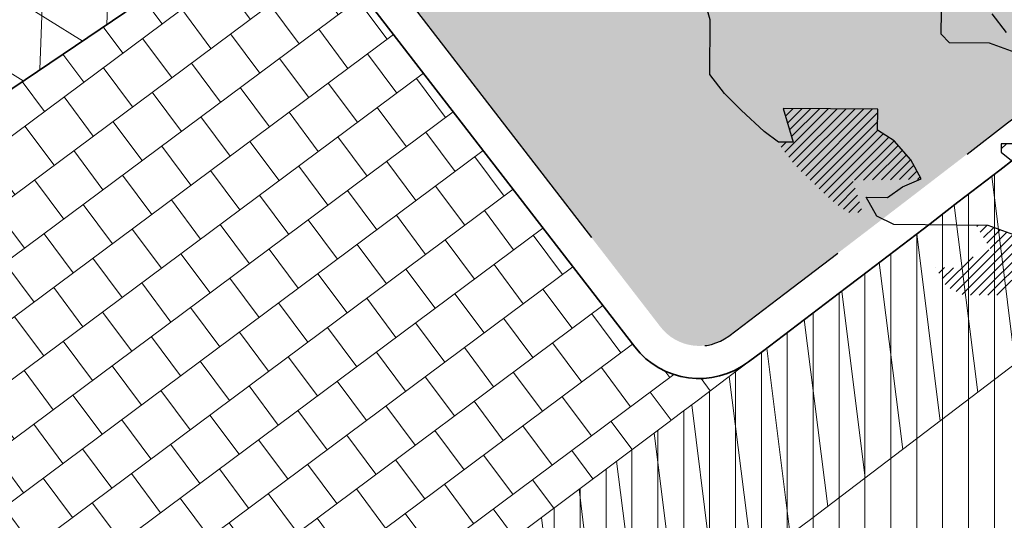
# Model space of a CAD drawing. Header units: metres. Extents: x 195696 to 514079, y 327475 to 328989.
# Tile 6 of 256: x 195851.31 to 195857.35, y 327558.68 to 327561.76. Entities that reach past the tile are written whole.
import ezdxf

# ---------------------------------------------------------------- set-up
doc = ezdxf.new("R2010")
doc.units = ezdxf.units.M
doc.linetypes.add('CENTER2', pattern=[1.125, 0.75, -0.125, 0.125, -0.125])
doc.linetypes.add('VH-TROTTOIRBAND_180-200', pattern=[20, 10, -2, 2, -2, 2, -2])
for name, color, linetype, lineweight in [('N-WE-GR-BOOM-S', 74, 'Continuous', 25), ('N-WE-GR-GRAS-A-250', 62, 'Continuous', 18), ('N-WE-KG-WERKGRENS-200-G', 14, 'CENTER2', 35), ('N-WE-VH-GESLOTENVERHARDING-A-200', 252, 'Continuous', 18), ('N-WE-VH-HERSTRATEN-A-250', 252, 'Continuous', 18), ('N-WE-VH-KANTOPSLUITING_TROTTOIRBAND_180 200_250-G', 6, 'VH-TROTTOIRBAND_180-200', 25), ('N-WE-VH-KANTOPSLUITING_VOORKANTBAND-G', 2, 'Continuous', 35), ('N-WE-VH-KANTVERHARDING-G', 5, 'Continuous', 35), ('N-WE-VH-TEGEL-A', 252, 'Continuous', 18), ('N-WE-VH-VERHARDING_TEGEL-A', 254, 'Continuous', 5)]:
    doc.layers.add(name, color=color, linetype=linetype, lineweight=lineweight)
doc.layers.add('N-WE-VH-GESLOTENVERHARDING_ASFALT_ROOD-A', color=7, linetype='Continuous', lineweight=18, true_color=0xf2beba)
pattern_1 = [(90, (171.4512025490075, 74.11865817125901), (-0.15875, 0), [])]
pattern_2 = [(90, (156401.089197, 432280.567131), (-0.15875, 0), [])]

# ---------------------------------------------------------------- blocks, each defined once
blk = doc.blocks.new('SGR-BOOM_27')
for p, q in [((-4.19050640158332, -2.310330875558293), (-4.416006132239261, -1.5069564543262)), ((-1.358011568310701, -2.485882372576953), (-1.355897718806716, -2.202925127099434)), ((-0.7387601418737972, -2.233278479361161), (-0.5604459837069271, -2.466116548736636)), ((-4.195507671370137, -2.979097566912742), (-4.19050640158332, -2.310330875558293)), ((-1.255888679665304, -2.58953476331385), (-1.358011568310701, -2.485882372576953)), ((-0.7671779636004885, -2.593190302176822), (-1.255888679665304, -2.58953476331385)), ((-0.4080445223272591, -2.724499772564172), (-0.7671779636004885, -2.593190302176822)), ((-4.017198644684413, -3.211947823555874), (-4.195507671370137, -2.979097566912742)), ((-3.812952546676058, -3.41925966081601), (-4.017198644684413, -3.211947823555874)), ((-3.531947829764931, -3.678582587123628), (-3.812952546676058, -3.41925966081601)), ((-2.136579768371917, -3.40608073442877), (-3.298344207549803, -3.397384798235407)), ((-3.298344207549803, -3.397384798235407), (-3.172814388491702, -3.809884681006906)), ((-3.294992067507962, -3.408417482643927), (-3.284064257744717, -3.397494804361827)), ((-3.275431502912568, -3.933139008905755), (-2.743827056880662, -3.401534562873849)), ((-3.269593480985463, -3.491878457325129), (-3.176014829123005, -3.398302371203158)), ((-3.244189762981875, -3.575336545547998), (-3.067970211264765, -3.399107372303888)), ((-3.228221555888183, -3.994783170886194), (-2.63578757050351, -3.402349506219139)), ((-3.218795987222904, -3.658794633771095), (-2.959925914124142, -3.399921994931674)), ((-3.19340221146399, -3.742253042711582), (-2.851876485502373, -3.400729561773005)), ((-3.181011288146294, -4.056432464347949), (-2.527738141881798, -3.403156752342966)), ((-3.129127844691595, -4.113400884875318), (-2.41968871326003, -3.403964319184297)), ((-3.075110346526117, -4.168237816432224), (-2.311639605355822, -3.404769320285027)), ((-3.021088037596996, -4.223074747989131), (-2.203599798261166, -3.405584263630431)), ((-2.967070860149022, -4.277912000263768), (-2.136893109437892, -3.44773168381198)), ((-2.13850792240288, -3.663284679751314), (-2.136579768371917, -3.40608073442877)), ((-2.910699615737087, -4.330397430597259), (-2.137715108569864, -3.557405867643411)), ((-3.352855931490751, -3.808531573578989), (-3.531947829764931, -3.678582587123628)), ((-2.854088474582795, -4.382640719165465), (-2.136202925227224, -3.664752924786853)), ((-2.797482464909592, -4.43488432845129), (-2.069647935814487, -3.707052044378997)), ((-1.933694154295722, -3.793441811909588), (-2.13850792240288, -3.663284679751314)), ((-3.172814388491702, -3.809884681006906), (-3.352855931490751, -3.808531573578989)), ((-3.3226417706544, -3.871494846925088), (-3.260383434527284, -3.809236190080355)), ((-2.740871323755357, -4.487127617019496), (-2.003087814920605, -3.749344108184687)), ((-2.421166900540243, -4.276284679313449), (-1.936532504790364, -3.791648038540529)), ((-2.311076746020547, -4.275048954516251), (-1.885045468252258, -3.849017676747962)), ((-1.729658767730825, -4.026472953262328), (-1.933694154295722, -3.793441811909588)), ((-0.6220927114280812, -3.828968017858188), (-0.6228560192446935, -3.931854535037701)), ((-0.622572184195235, -3.892797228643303), (-0.5592176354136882, -3.829445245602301)), ((-0.3134283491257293, -3.831285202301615), (-0.6220927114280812, -3.828968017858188)), ((-2.200991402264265, -4.273815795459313), (-1.834223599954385, -3.90704799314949)), ((-2.090906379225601, -4.272587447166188), (-1.783411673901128, -3.965090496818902)), ((-0.6228560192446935, -3.931854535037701), (-0.4950163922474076, -4.035714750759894)), ((-1.980811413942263, -4.271346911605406), (-1.732590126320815, -4.023127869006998)), ((-1.870726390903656, -4.27011856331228), (-1.69343981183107, -4.092834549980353)), ((-1.602778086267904, -4.258946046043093), (-1.729658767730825, -4.026472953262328)), ((-1.760636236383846, -4.268882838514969), (-1.655004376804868, -4.163250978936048)), ((-2.684255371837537, -4.539370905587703), (-2.437727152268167, -4.292842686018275)), ((-1.835040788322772, -4.360073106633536), (-1.602778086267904, -4.258946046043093)), ((-1.650546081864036, -4.267649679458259), (-1.616568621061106, -4.233674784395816)), ((-2.621546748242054, -4.585518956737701), (-2.412333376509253, -4.37630109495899)), ((-2.558466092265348, -4.631292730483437), (-2.386939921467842, -4.459761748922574)), ((-2.016061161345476, -4.487340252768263), (-1.835040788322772, -4.360073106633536)), ((-2.490751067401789, -4.672432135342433), (-2.361541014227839, -4.543227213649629)), ((-2.277554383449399, -4.485375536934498), (-2.016061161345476, -4.487340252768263)), ((-2.146401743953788, -4.717875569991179), (-2.277554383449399, -4.485375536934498)), ((-2.382706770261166, -4.673239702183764), (-2.336152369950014, -4.626685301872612)), ((-1.94139201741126, -4.822301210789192), (-2.146401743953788, -4.717875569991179)), ((-0.7839293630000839, -4.830948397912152), (-1.94139201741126, -4.822301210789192)), ((-0.9220460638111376, -4.845404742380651), (-0.9066795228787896, -4.83003820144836)), ((-1.175254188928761, -5.642887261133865), (-0.475925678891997, -4.943561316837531)), ((-0.8806398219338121, -4.912855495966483), (-0.798625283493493, -4.830845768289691)), ((-0.8392387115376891, -4.980308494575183), (-0.7150642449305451, -4.856129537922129)), ((-0.7978376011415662, -5.047766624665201), (-0.6353498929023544, -4.885276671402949)), ((-0.4247859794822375, -4.962257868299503), (-0.7839293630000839, -4.830948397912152)), ((-0.7564313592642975, -5.115210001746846), (-0.5556403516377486, -4.914421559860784)), ((-1.103139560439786, -5.679627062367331), (-0.3860567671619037, -4.962549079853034)), ((-1.001427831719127, -5.686772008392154), (-0.2780124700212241, -4.963361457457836)), ((-0.8933784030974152, -5.687586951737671), (-0.1699678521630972, -4.964169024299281)), ((-0.7853337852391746, -5.688394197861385), (-0.06192323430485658, -4.964983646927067)), ((-0.6772846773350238, -5.689199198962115), (0.04612587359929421, -4.965788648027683)), ((-1.247368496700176, -5.606147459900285), (-0.7733148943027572, -5.132093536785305)), ((-1.308526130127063, -5.558450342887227), (-0.966153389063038, -5.216082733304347)), ((-1.426318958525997, -5.349682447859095), (-1.425839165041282, -5.349200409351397)), ((-1.387051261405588, -5.41927174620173), (-1.317784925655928, -5.350000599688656)), ((-1.347788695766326, -5.488861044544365), (-1.209730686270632, -5.350800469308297))]:
    blk.add_line(p, q)

msp = doc.modelspace()

# ---------------------------------------------------------------- hatches: boundary and pattern name
at = {"layer": 'N-WE-GR-GRAS-A-250', "lineweight": 0}
h = msp.add_hatch(dxfattribs=at)
h.set_pattern_fill('AGR-GRAS_02-SO', color=256, scale=0.05, pattern_type=2)
h.set_pattern_definition([(0, (0, 0), (0.5, 0.5), [0.125, -0.375]), (0, (0.275, 0.3), (0.5, 0.5), [0.125, -0.375]), (90, (0.05, 0.175), (-0.5, 0.5), [0.125, -0.375]), (90, (0.25, 0.35), (-0.5, 0.5), [0.125, -0.375]), (45, (0.1, 0.35), (0, 0.5000000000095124), [0.125, -0.582106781]), (135, (0.275, 0), (-0.5000000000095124, 0), [0.125, -0.582106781]), (26.56505119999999, (0.125, 0.15), (0.5000000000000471, 2.000322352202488e-10), [0.125, -0.9930339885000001]), (26.56505119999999, (0.35, 0.4), (0.5000000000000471, 2.000322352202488e-10), [0.125, -0.9930339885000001]), (63.43494882, (0.35, 0), (2.54993137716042e-11, 0.500000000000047), [0.125, -0.9930339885]), (63.43494882, (0.125, 0.225), (2.54993137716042e-11, 0.500000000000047), [0.125, -0.9930339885]), (63.43494882, (0.3, 0.1), (2.54993137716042e-11, 0.500000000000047), [0.125, -0.9930339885]), (116.5650512, (0, 0.275), (-2.000324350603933e-10, 0.500000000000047), [0.125, -0.9930339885]), (153.43494882, (0.1, 0.07500000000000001), (-0.500000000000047, 2.549949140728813e-11), [0.125, -0.9930339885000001])])
edge = h.paths.add_edge_path()
edge.add_arc((195846.2339292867, 327553.1207627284), 0.3000000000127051, 306.9699804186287, 396.2095109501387)
edge.add_line((195846.4759879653, 327553.2979846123), (195844.4150939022, 327556.1128587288))
edge.add_arc((195844.1730352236, 327555.9356368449), 0.3000000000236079, 36.20951096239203, 124.0598746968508)
edge.add_line((195844.0050175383, 327556.1841726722), (195834.2031076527, 327549.5577871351))
edge.add_arc((195834.371125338, 327549.3092513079), 0.299999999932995, 124.0598746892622, 214.4352624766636)
edge.add_line((195834.1236956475, 327549.1396088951), (195836.3052326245, 327545.9577570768))
edge.add_arc((195836.5526623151, 327546.1273994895), 0.299999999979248, 214.4352624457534, 304.7497029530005)
edge.add_arc((195662.8349918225, 327796.8008017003), 305.2835792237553, 304.72214121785, 306.0235084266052)
edge.add_arc((195665.4391963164, 327793.3052013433), 300.9248493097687, 306.0139132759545, 306.9699803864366)
edge = h.paths.add_edge_path()
edge.add_arc((195855.4803686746, 327560.0544283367), 0.299999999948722, 217.656959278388, 307.123550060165)
edge.add_arc((195722.9404570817, 327735.1539659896), 219.9057290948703, 307.1235500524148, 308.9182578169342)
edge.add_arc((195719.7593388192, 327739.0174507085), 224.9101050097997, 308.9304764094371, 309.5099233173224)
edge.add_arc((195862.6589496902, 327565.7275188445), 0.3000000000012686, 309.5099224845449, 399.0484551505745)
edge.add_line((195862.8919337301, 327565.9165120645), (195861.4747292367, 327567.66359076))
edge.add_arc((195861.2417451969, 327567.4745975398), 0.3000000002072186, 39.04845519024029, 124.0598746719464)
edge.add_line((195861.0737275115, 327567.7231333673), (195853.5245705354, 327562.6196764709))
edge.add_arc((195853.6925882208, 327562.3711406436), 0.3000000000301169, 124.0598746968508, 217.6569593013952)
edge.add_line((195853.4550834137, 327562.1878608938), (195855.2428638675, 327559.8711485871))
at = {"layer": 'N-WE-VH-GESLOTENVERHARDING-A-200', "lineweight": 0}
h = msp.add_hatch(dxfattribs=at)
h.set_pattern_fill('AVH-GESLOTEN-SOD', color=256, scale=0.2, angle=28, pattern_type=2)
h.set_pattern_definition([(87.99999999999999, (0, 0), (-0.3997563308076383, 0.01395979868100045), []), (148, (0, 0), (-0.2119677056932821, -0.3392192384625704), [])])
edge = h.paths.add_edge_path(flags=16)
edge.add_arc((195880.1655836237, 327588.9528181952), 0.5000000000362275, -53.80848710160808, 41.52320272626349, ccw=False)
edge.add_arc((196043.6446531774, 327405.9312850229), 244.9046723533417, 131.7833411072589, 133.7970645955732)
edge.add_arc((195873.4197754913, 327583.3913420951), 0.9999999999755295, 278.98220693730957, 316.4552622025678, ccw=False)
edge.add_line((195873.5759032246, 327582.4036052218), (195872.9619810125, 327582.3126313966))
edge.add_arc((195872.8153970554, 327583.3018296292), 0.999999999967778, 167.3459649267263, 278.4290134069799, ccw=False)
edge.add_line((195871.8396864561, 327583.5208931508), (195871.9958403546, 327584.2164038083))
edge.add_arc((195872.971550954, 327583.9973402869), 1.000000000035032, 133.7875914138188, 167.3459649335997, ccw=False)
edge.add_arc((196043.1978633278, 327406.4100110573), 246.9964571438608, 133.6290453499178, 133.7875914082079, ccw=False)
edge.add_arc((196043.1462730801, 327406.3608464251), 246.9964572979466, 131.7503220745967, 133.612513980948, ccw=False)
edge.add_arc((195879.0077676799, 327590.2604236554), 0.4999999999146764, 41.52320272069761, 131.7503219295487, ccw=False)
edge.add_line((195879.3821113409, 327590.5918853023), (195880.5399272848, 327589.2842798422))
edge = h.paths.add_edge_path(flags=16)
edge.add_arc((196043.190133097, 327406.4241565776), 244.2339199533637, 122.8853466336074, 123.7748736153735)
edge.add_line((195907.4128906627, 327609.4383139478), (195905.8840875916, 327611.724180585))
edge.add_arc((196043.1939871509, 327406.4174368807), 246.9916345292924, 122.886788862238, 123.77475018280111, ccw=False)
edge.add_arc((195909.6252433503, 327612.9877032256), 1.000000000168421, 103.36408669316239, 122.88678885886, ccw=False)
edge.add_line((195909.3941052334, 327613.9606241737), (195910.5171844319, 327614.2274355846))
edge.add_arc((195910.7483225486, 327613.2545146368), 0.9999999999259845, -38.499182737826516, 103.36408669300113, ccw=False)
edge.add_line((195911.5309395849, 327612.6320111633), (195910.8206145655, 327611.7389840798))
edge.add_arc((195910.037997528, 327612.3614875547), 1.000000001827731, 302.885346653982, 321.50081724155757, ccw=False)
edge = h.paths.add_edge_path()
edge.add_line((195913.8862149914, 327610.1762080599), (195909.2428622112, 327617.4930699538))
edge.add_arc((196043.1978635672, 327406.410011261), 250.0000001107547, 122.3995392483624, 135.5156437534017)
edge.add_arc((195793.493235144, 327651.6600849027), 100.0000000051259, 304.0598747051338, 315.5156437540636, ccw=False)
edge.add_line((195849.4991302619, 327568.8148091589), (195827.0150000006, 327553.5950000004))
edge.add_line((195827.0150000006, 327553.5950000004), (195824.245599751, 327551.7426639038))
edge.add_arc((195796.2426523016, 327593.1653016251), 49.99999981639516, 303.09553133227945, 304.0598746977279, ccw=False)
edge.add_line((195823.5444833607, 327551.2772364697), (195820.0502888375, 327548.9997880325))
edge.add_line((195820.0502888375, 327548.9997880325), (195823.8157983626, 327543.1697717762))
edge.add_line((195823.8157983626, 327543.1697717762), (195823.838999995, 327543.1829999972))
edge.add_line((195823.838999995, 327543.1829999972), (195826.4396693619, 327544.6925664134))
edge.add_arc((195801.339107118, 327587.9356212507), 50.00000016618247, 300.1331522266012, 304.0598747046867)
edge.add_line((195829.3420547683, 327546.512983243), (195860.9751881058, 327567.8979316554))
edge.add_arc((195804.9692930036, 327650.7432073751), 99.99999997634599, 304.059874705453, 314.2752211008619)
edge.add_arc((196043.1978603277, 327406.4100152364), 241.2499949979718, 124.56755402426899, 134.2752211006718, ccw=False)
edge.add_arc((196024.160358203, 327433.4729742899), 208.1635880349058, 122.8422075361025, 124.47901762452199, ccw=False)
edge.add_arc((195884.1512028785, 327650.3735842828), 50.00000000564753, 302.8422075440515, 306.4912659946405)
at = {"layer": 'N-WE-VH-GESLOTENVERHARDING_ASFALT_ROOD-A', "lineweight": 0}
h = msp.add_hatch(dxfattribs=at)
h.set_pattern_fill('ANSI31', color=256, scale=0.05, angle=45)
h.set_pattern_definition(pattern_2)
edge = h.paths.add_edge_path()
edge.add_line((195818.773746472, 327550.9075339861), (195819.7985259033, 327549.2377815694))
edge.add_line((195819.7985259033, 327549.2377815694), (195823.705, 327551.771))
edge.add_line((195823.705, 327551.771), (195826.8300000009, 327553.8330000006))
edge.add_line((195826.8300000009, 327553.8330000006), (195832.346, 327557.594))
edge.add_arc((195653.6780453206, 327812.8300705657), 311.5568804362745, 304.9924277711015, 307.0187332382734)
edge.add_line((195841.259, 327564.071), (195847.2209999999, 327568.683))
edge.add_arc((195712.0656050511, 327739.8902715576), 218.1259054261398, 308.2884642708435, 310.314394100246)
edge.add_line((195853.189, 327573.568), (195851.914, 327575.105))
edge.add_arc((195692.6900484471, 327762.5027168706), 245.9068340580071, 307.0693282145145, 310.3531555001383, ccw=False)
edge.add_arc((195659.3993028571, 327804.774960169), 299.7051212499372, 302.7813460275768, 307.2761801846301, ccw=False)
edge.add_arc((195645.5024205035, 327819.2465907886), 319.4194762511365, 302.8510535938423, 303.47164422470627, ccw=False)
h = msp.add_hatch(dxfattribs=at)
h.set_pattern_fill('ANSI31', color=256, scale=0.05, angle=45)
h.set_pattern_definition(pattern_2)
edge = h.paths.add_edge_path()
edge.add_line((195826.2968413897, 327538.6495733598), (195827.418901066, 327536.8213147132))
edge.add_arc((195762.0058595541, 327638.6619460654), 121.0387549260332, 302.7129534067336, 303.3363106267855)
edge.add_arc((195634.2295277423, 327836.1376615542), 356.2458618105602, 303.0514222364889, 306.9376692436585)
edge.add_line((195848.3140000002, 327551.3940000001), (195855.4639999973, 327556.739999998))
edge.add_arc((195709.6615305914, 327751.6195375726), 243.3852794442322, 306.8026293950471, 308.9615852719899)
edge.add_line((195862.702, 327562.371), (195862.387, 327562.484))
edge.add_line((195862.387, 327562.484), (195861.213, 327563.902))
edge.add_arc((195722.9404572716, 327735.1539657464), 220.1057287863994, 306.95964217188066, 308.91815689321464, ccw=False)
edge.add_line((195855.279540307, 327559.2764545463), (195846.671, 327552.824))
edge.add_arc((195665.4403892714, 327793.3035865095), 301.1228416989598, 306.0139132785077, 307.00246848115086, ccw=False)
edge.add_arc((195662.8349910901, 327796.8008016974), 305.4835796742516, 304.65836770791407, 306.0235051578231, ccw=False)
edge.add_line((195836.558, 327545.523), (195827.773, 327539.589))
edge.add_line((195827.773, 327539.589), (195826.2968413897, 327538.6495733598))
at = {"layer": 'N-WE-VH-HERSTRATEN-A-250', "lineweight": 0}
h = msp.add_hatch(dxfattribs=at)
h.set_pattern_fill('AVH-HERSTRATEN-SOD', color=256, scale=0.25, angle=38.66310676, pattern_type=2)
h.set_pattern_definition([(98.66310675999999, (195818.357, 327548.303), (-0.2471477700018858, -0.03765607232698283), [])])
edge = h.paths.add_edge_path()
edge.add_line((195826.2783230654, 327554.6690768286), (195826.8290088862, 327553.8345020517))
edge.add_line((195826.8290088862, 327553.8345020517), (195832.346, 327557.594))
edge.add_arc((195653.6780453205, 327812.8300705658), 311.5568804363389, 304.9924277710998, 307.0187332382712)
edge.add_line((195841.259, 327564.071), (195847.221, 327568.683))
edge.add_arc((195712.065604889, 327739.8902717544), 218.1259056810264, 308.2884642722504, 310.314394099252)
edge.add_line((195853.189, 327573.568), (195853.754, 327574.049))
edge.add_arc((195712.3829749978, 327739.5865194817), 217.6888537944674, 310.4977237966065, 312.4873520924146)
edge.add_line((195859.416, 327579.057), (195866.002, 327585.185))
edge.add_line((195866.002, 327585.185), (195869.64, 327588.621))
edge.add_arc((195964.4930949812, 327491.5383759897), 135.7282045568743, 130.9431852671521, 134.3344810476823, ccw=False)
edge.add_line((195875.5489999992, 327594.0619999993), (195872.561337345, 327597.5161761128))
edge.add_line((195872.561337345, 327597.5161761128), (195871.805003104, 327596.8619907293))
edge.add_line((195871.805003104, 327596.8619907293), (195874.1418384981, 327594.1602663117))
edge.add_arc((195964.4930949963, 327491.5383759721), 136.7282045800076, 131.3616167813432, 134.3309267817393)
edge.add_line((195868.9472210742, 327589.3421995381), (195865.3180765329, 327585.9145632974))
edge.add_line((195865.3180765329, 327585.9145632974), (195858.7376828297, 327579.7917797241))
edge.add_arc((195712.3829750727, 327739.5865193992), 216.6888536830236, 310.49792906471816, 312.4863159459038, ccw=False)
edge.add_line((195853.1051724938, 327574.8099359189), (195852.5413920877, 327574.3299741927))
edge.add_arc((195712.065604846, 327739.8902718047), 217.1259057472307, 308.28976192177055, 310.3141772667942, ccw=False)
edge.add_line((195846.6052387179, 327569.4709481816), (195840.6520114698, 327564.8657344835))
edge.add_arc((195653.6780453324, 327812.8300705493), 310.5568804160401, 304.99356177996, 307.0175981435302, ccw=False)
edge.add_line((195831.7775672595, 327558.4167527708), (195826.2783230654, 327554.6690768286))
h = msp.add_hatch(dxfattribs=at)
h.set_pattern_fill('AVH-HERSTRATEN-SOD', color=256, scale=0.25, angle=37.14014257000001, pattern_type=2)
h.set_pattern_definition([(97.14014256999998, (195820.5645818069, 327534.0445028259), (-0.2480612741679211, -0.03107417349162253), [])])
edge = h.paths.add_edge_path()
edge.add_line((195827.773, 327539.589), (195828.3236803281, 327538.7542121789))
edge.add_line((195828.3236803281, 327538.7542121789), (195837.122223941, 327544.6973604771))
edge.add_arc((195662.8349903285, 327796.8008011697), 306.483579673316, 304.6573546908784, 306.0235056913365)
edge.add_arc((195665.4461658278, 327793.295785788), 302.1131353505, 306.0139291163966, 307.0022364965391)
edge.add_line((195847.2718073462, 327552.0246050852), (195855.8800486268, 327558.4768354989))
edge.add_arc((195722.9404570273, 327735.153966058), 221.1057291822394, 306.959400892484, 308.9182173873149)
edge.add_arc((195719.7446094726, 327739.0354907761), 226.1333940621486, 308.930402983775, 309.5707465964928)
edge.add_line((195863.7984801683, 327564.723143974), (195872.1462644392, 327571.9359180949))
edge.add_line((195872.1462644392, 327571.9359180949), (195879.6052788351, 327578.6069802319))
edge.add_line((195879.6052788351, 327578.6069802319), (195880.6381110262, 327579.5439538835))
edge.add_line((195880.6381110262, 327579.5439538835), (195883.0298992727, 327576.908932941))
edge.add_line((195883.0298992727, 327576.908932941), (195883.8156375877, 327577.5311504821))
edge.add_line((195883.8156375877, 327577.5311504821), (195880.7066463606, 327580.9563102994))
edge.add_line((195880.7066463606, 327580.9563102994), (195878.936, 327579.35))
edge.add_line((195878.936, 327579.35), (195871.486, 327572.687))
edge.add_line((195871.486, 327572.687), (195863.1530001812, 327565.4870001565))
edge.add_arc((195719.7567011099, 327739.0206877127), 225.1142805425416, 308.93043056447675, 309.5679845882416, ccw=False)
edge.add_arc((195722.9404570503, 327735.1539660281), 220.1057291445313, 306.9596421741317, 308.9182173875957, ccw=False)
edge.add_line((195855.2795403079, 327559.276454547), (195846.6709998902, 327552.8239999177))
edge.add_arc((195665.4404015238, 327793.3035721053), 301.1228228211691, 306.0139133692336, 307.0024682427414, ccw=False)
edge.add_arc((195662.8349901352, 327796.8008014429), 305.4835800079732, 304.6583678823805, 306.023505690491, ccw=False)
edge.add_line((195836.558, 327545.523), (195827.773, 327539.589))
at = {"layer": 'N-WE-VH-TEGEL-A', "lineweight": 0}
h = msp.add_hatch(dxfattribs=at)
h.set_pattern_fill('AVH-TEGEL_300X300_HALFST', color=256, angle=-53.31404965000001, pattern_type=2)
h.set_pattern_definition([(306.68595035, (195848.1041112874, 327560.9336215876), (0.299516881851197, -0.1509623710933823), [0.3, -0.3]), (36.68595035, (195848.1041112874, 327560.9336215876), (-0.1792285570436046, 0.2405766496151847), [])])
edge = h.paths.add_edge_path()
edge.add_line((195855.0845273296, 327559.7489620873), (195853.2967468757, 327562.0656743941))
edge.add_arc((195853.6925882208, 327562.3711406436), 0.5000000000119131, 124.0598747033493, 217.6569592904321, ccw=False)
edge.add_line((195853.4125587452, 327562.7853670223), (195843.893005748, 327556.3498632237))
edge.add_arc((195844.1730352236, 327555.9356368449), 0.5000000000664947, 36.20951095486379, 124.05987469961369, ccw=False)
edge.add_line((195844.5764663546, 327556.2310066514), (195846.6373604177, 327553.4161325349))
edge.add_arc((195846.2339292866, 327553.1207627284), 0.5000000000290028, -53.030016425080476, 36.20951094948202, ccw=False)
edge.add_arc((195665.4402522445, 327793.303770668), 301.1230712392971, 306.9699835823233, 307.0024682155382)
edge.add_line((195846.671000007, 327552.8240000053), (195855.2795403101, 327559.2764545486))
edge.add_arc((195722.9404331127, 327735.1539977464), 220.1057688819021, 306.9596421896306, 307.1235500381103)
edge.add_arc((195855.4803686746, 327560.0544283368), 0.500000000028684, 217.6569592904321, 307.1235500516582, ccw=False)
at = {"layer": 'N-WE-VH-VERHARDING_TEGEL-A', "lineweight": 0}
h = msp.add_hatch(dxfattribs=at)
h.set_pattern_fill('ANSI31', color=256, scale=0.05, angle=45)
h.set_pattern_definition(pattern_1)
edge = h.paths.add_edge_path()
edge.add_line((195873.0117266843, 327596.9954599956), (195861.877, 327588.246))
edge.add_line((195861.877, 327588.246), (195859.574, 327585.207))
edge.add_arc((195834.5531621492, 327604.6606927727), 31.69366639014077, 314.8902509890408, 322.1349466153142, ccw=False)
edge.add_arc((195696.6632569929, 327757.450865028), 237.4720118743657, 310.4175563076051, 312.44242308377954, ccw=False)
edge.add_line((195850.629, 327576.654), (195851.7862968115, 327575.2589394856))
edge.add_arc((195692.3399105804, 327762.9511547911), 246.2752885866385, 310.3482287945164, 312.3154785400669)
edge.add_line((195858.1354643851, 327580.8430766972), (195864.6029225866, 327586.8756385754))
edge.add_line((195864.6029225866, 327586.8756385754), (195868.3827597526, 327590.465534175))
edge.add_arc((195960.7100834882, 327494.6106372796), 133.0883013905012, 131.7780476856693, 133.9260867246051, ccw=False)
edge.add_line((195872.0404286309, 327593.8587519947), (195874.1353444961, 327595.696393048))
edge.add_line((195874.1353444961, 327595.696393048), (195873.0117266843, 327596.9954599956))
edge = h.paths.add_edge_path()
edge.add_line((195817.7175165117, 327552.6285311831), (195818.6691040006, 327551.0780360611))
edge.add_arc((195645.5024203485, 327819.2465910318), 319.2194765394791, 302.8518759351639, 303.4718601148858)
edge.add_arc((195659.3993025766, 327804.7749600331), 299.5051213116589, 302.78111522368, 307.2762514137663)
edge.add_arc((195692.6900490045, 327762.5027172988), 245.7068340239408, 307.069246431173, 310.3070651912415)
edge.add_line((195851.6338243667, 327575.1294946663), (195851.6338124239, 327575.1295090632))
edge.add_arc((195692.3400395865, 327762.9510026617), 246.2750891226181, 310.3016967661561, 310.348228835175)
edge.add_line((195851.7862968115, 327575.2589394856), (195850.629, 327576.654))
edge.add_arc((195696.2893970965, 327757.840736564), 238.0112319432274, 307.09768405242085, 310.4252258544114, ccw=False)
edge.add_line((195839.852, 327568.001), (195839.575, 327567.788))
edge.add_arc((195667.7937490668, 327792.138620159), 282.5632653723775, 302.74366850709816, 307.4406335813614, ccw=False)
edge.add_arc((195726.093143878, 327700.2166558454), 173.7160907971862, 301.83247686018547, 302.969051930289, ccw=False)
h = msp.add_hatch(dxfattribs=at)
h.set_pattern_fill('ANSI31', color=256, scale=0.05, angle=45)
h.set_pattern_definition(pattern_1)
edge = h.paths.add_edge_path()
edge.add_arc((195709.4239416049, 327751.9279895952), 243.9745177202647, 308.9598301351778, 311.9630282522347)
edge.add_line((195872.5577301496, 327570.5142846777), (195880.7490481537, 327577.8745703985))
edge.add_line((195880.7490481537, 327577.8745703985), (195882.2594718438, 327579.2455703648))
edge.add_line((195882.2594718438, 327579.2455703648), (195883.856066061, 327577.4866106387))
edge.add_arc((195962.9099268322, 327476.8434029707), 127.9787800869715, 128.1491491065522, 133.3416795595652)
edge.add_line((195875.072, 327569.919), (195873.497, 327568.321))
edge.add_arc((195410.3295961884, 328141.4274219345), 736.8683836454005, 308.0018676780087, 308.94410289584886, ccw=False)
edge.add_line((195864.01, 327560.782), (195862.8291122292, 327562.2165800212))
edge = h.paths.add_edge_path()
edge.add_line((195827.5235380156, 327536.6508216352), (195828.4615875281, 327535.1223849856))
edge.add_arc((195755.4043983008, 327650.3900431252), 136.4697252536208, 302.3667170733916, 303.0339786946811)
edge.add_arc((195597.7533621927, 327888.2805836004), 421.8532619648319, 303.3712972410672, 306.68756502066)
edge.add_line((195849.7900670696, 327549.9942048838), (195856.665, 327555.116))
edge.add_arc((195413.1938402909, 328137.5942842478), 732.0844357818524, 307.2839139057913, 308.0099301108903)
edge.add_line((195864.01, 327560.782), (195862.8291121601, 327562.2165801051))
edge.add_arc((195709.660574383, 327751.6207652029), 243.5868352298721, 306.8026222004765, 308.96198767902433, ccw=False)
edge.add_line((195855.5837633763, 327556.5798228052), (195848.4339764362, 327551.2339821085))
edge.add_arc((195634.2295277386, 327836.1376615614), 356.4458618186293, 303.0515025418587, 306.93762646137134, ccw=False)
edge.add_arc((195762.005859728, 327638.6619461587), 121.2387549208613, 302.7110160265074, 303.33607667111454, ccw=False)

# ---------------------------------------------------------------- linework, layer by layer
at = {"layer": 'N-WE-KG-WERKGRENS-200-G', "ltscale": 20, "const_width": 0.5, "flags": 128}
msp.add_lwpolyline([(195828.5449324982, 327534.879240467, 0.003022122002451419), (195829.93590122, 327535.771814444, 0.01445730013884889), (195849.9203571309, 327549.7795194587), (195856.8154032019, 327554.916298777, 0.003168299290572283), (195864.1639217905, 327560.5850023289, 0.004116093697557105), (195873.665133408, 327568.1354444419), (195875.2468758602, 327569.7402853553, -0.04590442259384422), (195893.6684553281, 327584.1758765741, -0.003920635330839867), (195895.415665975, 327585.2829132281), (195899.6903654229, 327587.1140162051), (195908.6549476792, 327591.1456296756), (195913.7783480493, 327593.5262803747), (195911.7519175, 327599.815644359, 0.01672595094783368), (195914.3030782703, 327602.3834741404, -0.05873833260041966), (195918.1914157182, 327605.6903519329, -0.0149636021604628), (195933.7835255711, 327615.4114837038, -0.02290013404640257), (195960.6453597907, 327629.6436936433), (195962.2695904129, 327626.1022357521), (195964.6556142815, 327627.196545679), (195963.0164419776, 327630.7705827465), (195985.3556549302, 327641.6865604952), (195986.2883373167, 327639.6407298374), (195991.3787427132, 327641.9896044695), (195991.2167854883, 327642.3405929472), (196016.8331699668, 327654.1033951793), (196043.3648561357, 327666.2187952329), (196062.7450758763, 327674.9827924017, -0.2249660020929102), (196073.449816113, 327674.7914675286, -0.1421209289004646), (196089.6624870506, 327659.9048043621), (196098.6602686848, 327645.085066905), (196102.7039221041, 327638.3856411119), (196105.2942913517, 327634.0936276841), (196104.5483598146, 327630.4830016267), (196106.5069983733, 327630.0783598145), (196106.8157439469, 327631.572819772), (196109.5556329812, 327627.0332549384), (196106.9175713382, 327623.6433724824), (196107.2726273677, 327621.2378997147), (196108.1724373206, 327618.762568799), (196115.3588616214, 327620.4646843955), (196117.1091711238, 327616.5289866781), (196119.7797565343, 327617.7166670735), (196121.91969184, 327613.0267845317, -0.00392140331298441), (196122.0892688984, 327612.647286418), (196123.750845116, 327608.8491332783), (196134.2791748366, 327613.0028017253), (196129.7162030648, 327622.9043765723), (196131.4787331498, 327623.7577356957), (196131.9220392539, 327622.8057424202), (196136.5309742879, 327625.0444784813), (196135.9782779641, 327626.2430509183, 0.0008442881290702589), (196135.4677727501, 327627.3242460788, 0.00200703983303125), (196134.3940288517, 327629.5648853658, 0.01591494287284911), (196124.8497653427, 327647.7894020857), (196123.6001729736, 327650.0628411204), (196120.6893621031, 327655.3570407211, -0.0299467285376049), (196119.8876454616, 327657.1722740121, -0.03392687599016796), (196119.2473421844, 327659.3243675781, -0.079656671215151), (196118.7071710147, 327669.5938870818, -0.05596398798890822), (196120.895766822, 327679.4810814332, -0.02465094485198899), (196122.3280872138, 327683.3089118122, -0.06398449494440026), (196127.6991712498, 327692.3564989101, -0.0612915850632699), (196136.293138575, 327701.4290951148, -0.002153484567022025), (196137.0448438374, 327702.0496886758), (196134.1238128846, 327705.3584450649), (196130.8403230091, 327710.2730661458), (196128.7795578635, 327714.2167266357), (196130.2824716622, 327714.9511575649), (196136.9835533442, 327718.6725045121), (196150.0915809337, 327725.9518544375), (196156.6698113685, 327729.6049777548, 0.02051814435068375), (196159.759876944, 327731.9555349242, 0.01138610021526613), (196162.7602591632, 327734.61370686), (196165.2195120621, 327736.8760195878), (196167.7078296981, 327739.1642312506), (196170.8379913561, 327742.0864486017), (196172.2114536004, 327743.3378795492), (196172.7900103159, 327745.3866384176), (196177.2139084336, 327749.0588039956), (196171.1339694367, 327757.446802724), (196170.3308734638, 327756.8646883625), (196166.3917223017, 327754.1642742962, -0.0100198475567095), (196156.8914572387, 327748.0422097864, -0.01471472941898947), (196147.7306214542, 327742.3407961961, -0.01528916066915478), (196132.0511333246, 327733.9555756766), (196122.9626991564, 327729.5143181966), (196100.9848614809, 327719.042824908), (196087.5797895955, 327712.7232624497), (196081.7786652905, 327709.9886752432, -0.2480229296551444), (196065.9737873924, 327710.7727387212, -0.0712461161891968), (196063.1016454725, 327712.8429666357), (196060.8679620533, 327714.9103437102), (196050.3103998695, 327724.2971762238), (196044.9293871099, 327729.4094879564), (196037.4614946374, 327736.5039462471), (196032.9629942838, 327731.7832916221), (196022.0346868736, 327741.8797633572), (196018.5616055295, 327737.8270700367), (196029.6593570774, 327728.3165073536), (196024.2891402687, 327722.6810873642), (196034.8576936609, 327713.3451998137), (196036.6471843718, 327711.7636285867), (196037.5375465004, 327710.9511731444), (196040.1934819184, 327706.0842392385), (196041.8161890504, 327702.9959890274), (196042.3214468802, 327700.6229266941), (196041.2663362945, 327695.3568707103), (196023.709869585, 327687.1903512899), (196023.4951042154, 327687.5758275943), (195979.9437075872, 327667.9113284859), (195976.7737302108, 327674.8803333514), (195975.8441556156, 327679.2544665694), (195926.1986886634, 327656.7524510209), (195882.7902105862, 327637.089170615), (195881.879234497, 327639.009765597), (195874.9585656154, 327635.9455117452), (195875.384539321, 327634.9207798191, -0.04918109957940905), (195875.5385754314, 327634.4258961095, -0.2318256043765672), (195874.9557544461, 327632.1454860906, -0.07746400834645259), (195874.3361499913, 327631.6101987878), (195873.9705564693, 327631.4274020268), (195873.5946628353, 327631.2433504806), (195871.5802376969, 327630.3158382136), (195870.8957485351, 327630.0005341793), (195869.0103416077, 327629.1436501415), (195872.6494445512, 327620.8904526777), (195873.4676874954, 327621.2196042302, -0.07566582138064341), (195875.1650564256, 327621.7493192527), (195875.3232605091, 327621.7713942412), (195875.4866921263, 327621.7896601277, -0.08613164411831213), (195877.2482289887, 327621.6983242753, -0.01963332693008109), (195877.6368416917, 327621.5943180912, -0.1395863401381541), (195880.0341996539, 327620.0301874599, -0.05548109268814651), (195880.685988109, 327619.0919567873), (195880.8395418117, 327618.7565879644), (195880.9070976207, 327618.608889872), (195878.4306356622, 327617.5280064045), (195879.5647862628, 327616.8923987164), (195882.3475669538, 327610.7493257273), (195879.8452018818, 327608.734657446, 0.1964746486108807), (195876.1627006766, 327602.0723668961, -0.1879515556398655), (195875.3311774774, 327600.5077894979), (195872.4633350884, 327598.0391846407, 0.01059940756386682), (195868.9136781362, 327594.85022724), (195868.0938996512, 327594.081733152, -0.02178076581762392), (195864.8276881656, 327591.2767985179), (195861.4742628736, 327588.6417396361), (195859.1297837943, 327585.548004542, -0.03149793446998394), (195856.5342211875, 327582.6121502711, -0.008822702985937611), (195850.2659221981, 327577.0803502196, -0.01452253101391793), (195839.5124260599, 327568.4463028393), (195839.2340966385, 327568.2322805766, -0.02049592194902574), (195820.3248775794, 327554.9465112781), (195818.0145626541, 327553.4715049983), (195816.984273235, 327552.8391840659), (195828.5449324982, 327534.879240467)], format="xyb", close=True, dxfattribs=at)
at = {"layer": 'N-WE-VH-HERSTRATEN-A-250'}
msp.add_lwpolyline([(195827.773, 327539.589), (195828.3236803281, 327538.7542121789), (195837.122223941, 327544.6973604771, 0.005961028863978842), (195843.0832254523, 327548.9243030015, 0.004312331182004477), (195847.2718073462, 327552.0246050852), (195855.8800486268, 327558.4768354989, 0.008547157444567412), (195861.8413912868, 327563.1241025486, 0.002794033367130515), (195863.7984801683, 327564.723143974), (195872.1462644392, 327571.9359180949), (195879.6052788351, 327578.6069802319), (195880.6381110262, 327579.5439538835), (195883.0298992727, 327576.908932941), (195883.8156375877, 327577.5311504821), (195880.7066463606, 327580.9563102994), (195878.936, 327579.35), (195871.486, 327572.687), (195863.1530001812, 327565.4870001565, -0.002781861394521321), (195861.2131808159, 327563.9021459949, -0.00854610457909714), (195855.2795403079, 327559.276454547), (195846.6709998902, 327552.8239999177, -0.004313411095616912), (195842.4951083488, 327549.7330787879, -0.005956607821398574), (195836.558, 327545.523)], format="xyb", close=True, dxfattribs=at)
at = {"layer": 'N-WE-VH-KANTOPSLUITING_TROTTOIRBAND_180 200_250-G', "ltscale": 0.5, "flags": 128}
msp.add_lwpolyline([(195862.84981322, 327565.4960645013, 0.4118565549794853), (195862.8919337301, 327565.9165120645), (195861.4747292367, 327567.66359076, 0.3889360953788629), (195861.0737275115, 327567.7231333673), (195853.5245705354, 327562.6196764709, 0.4327235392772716), (195853.4550834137, 327562.1878608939), (195855.2428638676, 327559.871148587, 0.4114894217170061), (195855.6614294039, 327559.8152275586, 0.00783087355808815), (195861.0875387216, 327564.057754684, 0.002528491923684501)], format="xyb", close=True, dxfattribs=at)
at = {"layer": 'N-WE-VH-KANTOPSLUITING_VOORKANTBAND-G', "flags": 128}
msp.add_lwpolyline([(195862.9770555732, 327565.3417616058, 0.4118565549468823), (195863.0472564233, 327566.0425075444), (195861.6300519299, 327567.78958624, 0.388936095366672), (195860.9617157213, 327567.8888239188), (195853.4125587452, 327562.7853670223, 0.4327235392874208), (195853.2967468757, 327562.0656743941), (195855.0845273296, 327559.7489620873, 0.4114894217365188), (195855.7821365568, 327559.6557603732, 0.00783087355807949), (195861.2131808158, 327563.9021459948, 0.002528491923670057)], format="xyb", close=True, dxfattribs=at)
at = {"layer": 'N-WE-VH-KANTVERHARDING-G'}
msp.add_lwpolyline([(195829.3420547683, 327546.512983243), (195860.9751881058, 327567.8979316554)], dxfattribs=at)

# ---------------------------------------------------------------- block references
at = {"layer": 'N-WE-GR-BOOM-S', "xscale": 0.5, "yscale": 0.5, "zscale": 0.5}
msp.add_blockref('SGR-BOOM_27', (195857.6437122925, 327562.9096226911), dxfattribs=at)

doc.saveas('drawing.dxf')
